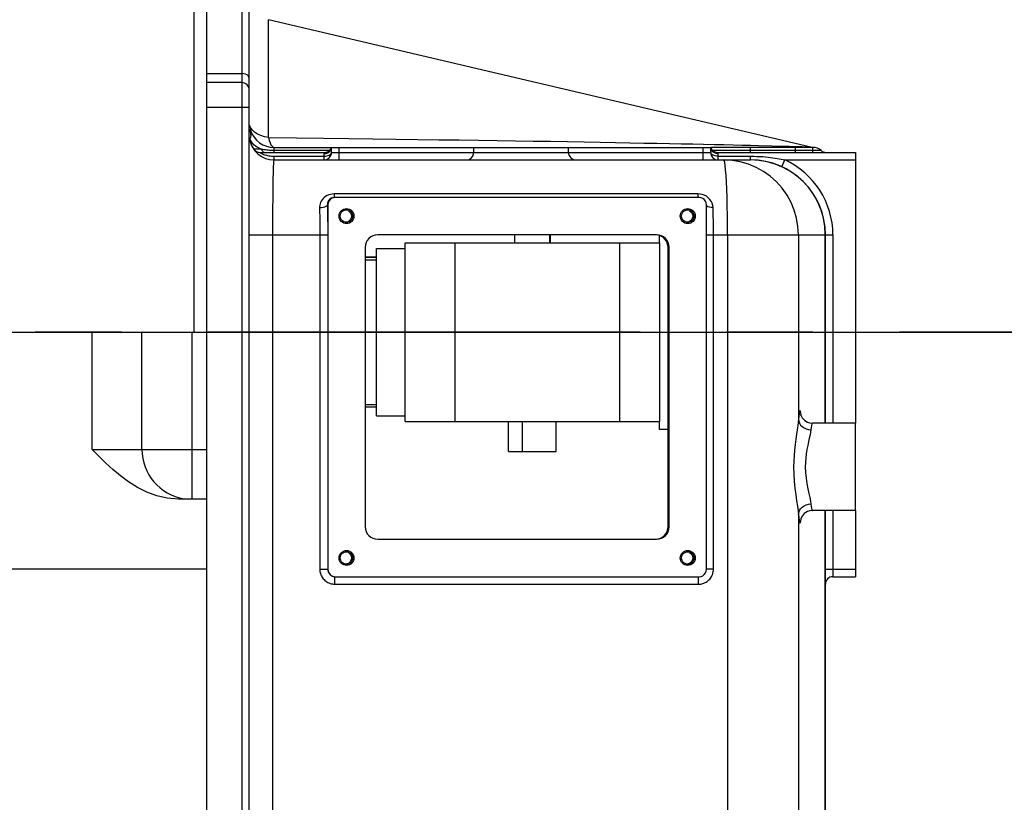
# Model space of a CAD drawing. Header units: millimetres. Extents: x -2920 to -2517, y -3921 to -3641.
# Tile 6 of 15: x -2806 to -2787, y -3749 to -3733. Entities that reach past the tile are written whole.
import ezdxf

# ---------------------------------------------------------------- set-up
doc = ezdxf.new("R2010")
doc.units = ezdxf.units.MM
doc.header["$LTSCALE"] = 23.1
doc.header["$PDMODE"] = 3
doc.header["$PDSIZE"] = 0.3125
doc.linetypes.add('CENTER', pattern=[0.6, 0.375, -0.075, 0.075, -0.075])
doc.layers.get('0').update_dxf_attribs({"linetype": 'CONTINUOUS'})
doc.layers.get('Defpoints').update_dxf_attribs({"linetype": 'CONTINUOUS'})
for name, color, linetype in [('02___PRT_ALL_AXES', 7, 'CONTINUOUS'), ('1', 1, 'CONTINUOUS'), ('3_ALL_AXES', 7, 'CONTINUOUS'), ('DEFAULT_1', 7, 'CENTER')]:
    doc.layers.add(name, color=color, linetype=linetype)
doc.styles.get("Standard").update_dxf_attribs({"font": 'txt', "width": 0.8})
doc.dimstyles.get("Standard").update_dxf_attribs({"dimtxt": 2.5, "dimasz": 3.5, "dimexe": 2, "dimexo": 0, "dimtad": 1, "dimdec": 3, "dimdsep": 46, "dimtxsty": 'Standard', "dimblk": '_FILLED', "dimblk1": '_FILLED', "dimblk2": '_FILLED', "dimcen": 0.09, "dimclrt": 5, "dimadec": 3, "dimazin": 2, "dimtol": 1, "dimtp": 0.001, "dimtm": 0.001, "dimtfac": 1, "dimtdec": 3, "dimtofl": 0, "dimtmove": 0, "dimatfit": 3, "dimldrblk": '_FILLED', "dimfxl": 1, "dimtolj": 1, "dimarcsym": 0})

# ---------------------------------------------------------------- blocks, each defined once
blk = doc.blocks.new('_FILLED')
at = {"color": 0, "linetype": 'ByBlock'}
blk.add_solid([(0, 0), (-1, 0.2143), (-1, -0.2143)], dxfattribs=at)
blk = doc.blocks.new('*D10')
at = {"layer": '1', "lineweight": -2, "transparency": 16777216}
for p, q in [((-2765.666, -3714.472), (-2765.666, -3779.056)), ((-2848.766, -3751.072), (-2848.766, -3779.056)), ((-2845.266, -3777.056), (-2811.174, -3777.056)), ((-2769.166, -3777.056), (-2803.258, -3777.056))]:
    blk.add_line(p, q, dxfattribs=at)
at = {"layer": 'Defpoints', "color": 0, "transparency": 16777216}
for p in [(-2765.666, -3714.472), (-2848.766, -3751.072), (-2765.666, -3777.056)]:
    blk.add_point(p, dxfattribs=at)
at = {"layer": '1', "lineweight": -2, "transparency": 16777216, "xscale": 3.5, "yscale": 3.5, "zscale": 3.5, "rotation": 180}
blk.add_blockref('_FILLED', (-2848.766, -3777.056), dxfattribs=at)
at = {"layer": '1', "lineweight": -2, "transparency": 16777216, "xscale": 3.5, "yscale": 3.5, "zscale": 3.5}
blk.add_blockref('_FILLED', (-2765.666, -3777.056), dxfattribs=at)
at = {"layer": '1', "transparency": 16777216, "insert": (-2807.216, -3777.056), "char_height": 2.5, "attachment_point": 5}
blk.add_mtext('\\A1;1662', dxfattribs=at)
blk = doc.blocks.new('*D11')
at = {"layer": '1', "lineweight": -2, "transparency": 16777216}
for p, q in [((-2851.541, -3739.472), (-2741.638, -3739.472)), ((-2743.638, -3742.972), (-2743.638, -3749.722)), ((-2743.638, -3760.222), (-2743.638, -3753.472)), ((-2832.602, -3763.722), (-2741.638, -3763.722))]:
    blk.add_line(p, q, dxfattribs=at)
at = {"layer": 'Defpoints', "color": 0, "transparency": 16777216}
for p in [(-2851.541, -3739.472), (-2743.638, -3739.472), (-2832.602, -3763.722)]:
    blk.add_point(p, dxfattribs=at)
at = {"layer": '1', "lineweight": -2, "transparency": 16777216, "xscale": 3.5, "yscale": 3.5, "zscale": 3.5}
for p, rotation in [((-2743.638, -3739.472), 90), ((-2743.638, -3763.722), 270)]:
    blk.add_blockref('_FILLED', p, dxfattribs=dict(at, rotation=rotation))
at = {"layer": '1', "transparency": 16777216, "insert": (-2743.638, -3751.597), "char_height": 2.5, "attachment_point": 5}
blk.add_mtext('\\A1;485', dxfattribs=at)

msp = doc.modelspace()

# ---------------------------------------------------------------- linework, layer by layer
at = {"color": 7, "linetype": 'Continuous'}
for p, q in [((-2802.966, -3739.472), (-2802.966, -3728.627)), ((-2802.716, -3763.722), (-2802.716, -3731.222)), ((-2802.016, -3731.372), (-2802.016, -3763.672)), ((-2801.866, -3763.522), (-2801.866, -3731.522)), ((-2801.48, -3735.575), (-2801.48, -3733.212)), ((-2802.716, -3734.292), (-2802.016, -3734.292)), ((-2802.016, -3734.472), (-2802.716, -3734.472)), ((-2801.866, -3734.972), (-2802.716, -3734.972)), ((-2801.758, -3735.466), (-2801.804, -3735.422)), ((-2801.774, -3735.808), (-2801.776, -3735.808)), ((-2801.541, -3735.822), (-2801.568, -3735.818)), ((-2801.366, -3735.772), (-2792.616, -3735.772)), ((-2801.366, -3735.872), (-2801.366, -3735.772)), ((-2800.258, -3735.835), (-2801.366, -3735.835)), ((-2800.216, -3735.872), (-2800.216, -3735.772)), ((-2800.066, -3736.022), (-2800.066, -3735.772)), ((-2797.366, -3735.872), (-2797.366, -3735.772)), ((-2795.466, -3735.872), (-2795.466, -3735.772)), ((-2792.766, -3736.022), (-2792.766, -3735.772)), ((-2790.566, -3735.772), (-2792.616, -3735.772)), ((-2792.616, -3735.872), (-2792.616, -3735.772)), ((-2791.044, -3735.835), (-2792.574, -3735.835)), ((-2791.988, -3735.725), (-2791.815, -3735.729)), ((-2791.816, -3735.872), (-2791.816, -3735.772)), ((-2791.815, -3735.729), (-2791.667, -3735.732)), ((-2791.667, -3735.732), (-2791.388, -3735.739)), ((-2791.388, -3735.739), (-2791.04, -3735.748)), ((-2790.914, -3735.835), (-2791.044, -3735.835)), ((-2791.04, -3735.748), (-2790.786, -3735.755)), ((-2790.914, -3735.872), (-2790.914, -3735.772)), ((-2790.566, -3735.835), (-2790.914, -3735.835)), ((-2790.786, -3735.755), (-2790.68, -3735.757)), ((-2790.566, -3735.872), (-2790.566, -3735.772)), ((-2801.653, -3735.872), (-2800.357, -3735.872)), ((-2801.366, -3735.947), (-2800.366, -3735.947)), ((-2801.366, -3736.022), (-2801.366, -3735.947)), ((-2801.366, -3736.022), (-2791.816, -3736.022)), ((-2800.366, -3735.897), (-2800.327, -3735.893)), ((-2800.366, -3736.022), (-2800.366, -3735.897)), ((-2800.343, -3735.872), (-2800.332, -3735.87)), ((-2800.216, -3735.872), (-2792.616, -3735.872)), ((-2792.466, -3735.897), (-2792.505, -3735.893)), ((-2792.474, -3735.872), (-2789.716, -3735.872)), ((-2792.474, -3735.873), (-2792.474, -3735.872)), ((-2792.466, -3736.022), (-2792.466, -3735.897)), ((-2792.466, -3735.947), (-2791.816, -3735.947)), ((-2791.816, -3736.022), (-2791.816, -3735.947)), ((-2791.191, -3736.159), (-2791.128, -3736.022)), ((-2791.128, -3736.022), (-2789.716, -3736.022)), ((-2789.716, -3735.872), (-2789.716, -3741.297)), ((-2800.273, -3736.723), (-2800.306, -3736.737)), ((-2792.873, -3736.704), (-2800.163, -3736.704)), ((-2792.85, -3736.772), (-2800.14, -3736.772)), ((-2800.298, -3736.922), (-2800.29, -3736.922)), ((-2800.29, -3736.922), (-2800.29, -3744.222)), ((-2792.7, -3744.222), (-2792.7, -3736.922)), ((-2801.866, -3737.522), (-2800.292, -3737.522)), ((-2801.392, -3752.823), (-2801.392, -3737.522)), ((-2800.45, -3737.522), (-2800.45, -3744.222)), ((-2800.292, -3737.522), (-2800.292, -3744.222)), ((-2793.699, -3737.522), (-2799.291, -3737.522)), ((-2793.641, -3737.682), (-2793.641, -3737.536)), ((-2792.7, -3737.522), (-2790.166, -3737.522)), ((-2792.561, -3744.222), (-2792.561, -3737.522)), ((-2792.277, -3737.522), (-2792.277, -3752.625)), ((-2790.857, -3737.522), (-2790.857, -3741.218)), ((-2790.318, -3741.297), (-2790.318, -3737.522)), ((-2790.316, -3741.297), (-2790.316, -3737.522)), ((-2790.166, -3737.522), (-2790.166, -3741.297)), ((-2799.541, -3737.772), (-2799.541, -3743.372)), ((-2798.741, -3737.682), (-2794.441, -3737.682)), ((-2798.741, -3741.262), (-2798.741, -3737.682)), ((-2797.741, -3737.682), (-2797.741, -3741.262)), ((-2793.504, -3737.647), (-2793.504, -3737.647)), ((-2793.489, -3737.677), (-2793.504, -3737.647)), ((-2793.479, -3737.707), (-2793.489, -3737.677)), ((-2793.472, -3737.74), (-2793.479, -3737.707)), ((-2793.47, -3737.772), (-2793.472, -3737.74)), ((-2793.47, -3737.772), (-2793.449, -3737.772)), ((-2793.47, -3743.372), (-2793.47, -3737.772)), ((-2793.47, -3743.372), (-2793.47, -3737.772)), ((-2793.449, -3743.372), (-2793.449, -3737.772)), ((-2799.541, -3737.962), (-2799.316, -3737.962)), ((-2799.541, -3737.971), (-2799.316, -3737.971)), ((-2837.866, -3739.472), (-2802.716, -3739.472)), ((-2805.016, -3741.822), (-2805.016, -3739.472)), ((-2804.016, -3741.822), (-2804.016, -3739.472)), ((-2803.016, -3739.472), (-2803.016, -3742.822)), ((-2799.316, -3740.975), (-2799.541, -3740.978)), ((-2798.741, -3741.262), (-2794.441, -3741.262)), ((-2793.641, -3741.422), (-2793.641, -3741.262)), ((-2793.47, -3741.422), (-2793.641, -3741.422)), ((-2805.016, -3741.822), (-2802.716, -3741.822)), ((-2802.716, -3742.822), (-2803.284, -3742.822)), ((-2790.857, -3743.126), (-2790.857, -3752.625)), ((-2790.318, -3749.433), (-2790.318, -3743.047)), ((-2790.316, -3749.433), (-2790.316, -3743.047)), ((-2790.166, -3743.047), (-2790.166, -3744.372)), ((-2789.716, -3743.047), (-2789.716, -3744.372)), ((-2793.47, -3743.372), (-2793.449, -3743.372)), ((-2799.291, -3743.622), (-2793.699, -3743.622)), ((-2802.716, -3744.222), (-2837.517, -3744.222)), ((-2800.45, -3744.222), (-2800.29, -3744.222)), ((-2792.561, -3744.222), (-2792.7, -3744.222)), ((-2790.316, -3744.222), (-2789.716, -3744.222)), ((-2800.151, -3744.522), (-2792.861, -3744.522)), ((-2800.14, -3744.372), (-2792.85, -3744.372)), ((-2790.166, -3744.372), (-2789.716, -3744.372))]:
    msp.add_line(p, q, dxfattribs=at)
for points in [[(-2801.866, -3734.388), (-2801.871, -3734.363), (-2801.886, -3734.34), (-2801.91, -3734.32), (-2801.941, -3734.305), (-2801.977, -3734.295), (-2802.016, -3734.292)], [(-2801.804, -3735.422), (-2801.838, -3735.375), (-2801.859, -3735.324)], [(-2801.48, -3735.575), (-2801.56, -3735.559), (-2801.634, -3735.535), (-2801.7, -3735.504), (-2801.758, -3735.466)], [(-2801.48, -3735.575), (-2800.915, -3735.581), (-2800.378, -3735.587), (-2799.869, -3735.593), (-2799.385, -3735.599), (-2798.925, -3735.605), (-2798.485, -3735.61), (-2798.064, -3735.616), (-2797.66, -3735.622), (-2797.271, -3735.627), (-2796.895, -3735.633), (-2796.53, -3735.638), (-2796.174, -3735.644), (-2795.824, -3735.649), (-2795.483, -3735.655), (-2795.151, -3735.661), (-2794.831, -3735.666), (-2794.526, -3735.672), (-2794.235, -3735.677), (-2793.959, -3735.683), (-2793.695, -3735.688), (-2793.443, -3735.693), (-2793.204, -3735.698), (-2792.975, -3735.702), (-2792.757, -3735.707), (-2792.549, -3735.712), (-2792.352, -3735.716), (-2792.165, -3735.72), (-2791.988, -3735.725)], [(-2801.48, -3735.575), (-2801.465, -3735.633), (-2801.448, -3735.681), (-2801.43, -3735.72), (-2801.409, -3735.749), (-2801.388, -3735.766), (-2801.366, -3735.772)], [(-2801.623, -3735.808), (-2801.657, -3735.808), (-2801.688, -3735.808), (-2801.715, -3735.808), (-2801.737, -3735.808), (-2801.755, -3735.808), (-2801.767, -3735.808), (-2801.774, -3735.808)], [(-2801.568, -3735.818), (-2801.596, -3735.813), (-2801.623, -3735.808)], [(-2801.623, -3735.808), (-2801.614, -3735.827), (-2801.602, -3735.842)], [(-2801.602, -3735.842), (-2801.59, -3735.855), (-2801.576, -3735.865), (-2801.561, -3735.87)], [(-2801.488, -3735.829), (-2801.514, -3735.826), (-2801.541, -3735.822)], [(-2801.412, -3735.834), (-2801.437, -3735.833), (-2801.462, -3735.831), (-2801.488, -3735.829)], [(-2801.366, -3735.835), (-2801.388, -3735.835), (-2801.412, -3735.834)], [(-2800.332, -3735.87), (-2800.322, -3735.868), (-2800.311, -3735.865), (-2800.302, -3735.861)], [(-2800.327, -3735.893), (-2800.291, -3735.88), (-2800.26, -3735.861), (-2800.236, -3735.835), (-2800.221, -3735.805)], [(-2800.302, -3735.861), (-2800.292, -3735.857), (-2800.283, -3735.853), (-2800.275, -3735.847)], [(-2800.275, -3735.847), (-2800.267, -3735.842), (-2800.259, -3735.836), (-2800.252, -3735.829)], [(-2800.252, -3735.829), (-2800.246, -3735.822), (-2800.24, -3735.815), (-2800.234, -3735.808), (-2800.23, -3735.801), (-2800.229, -3735.8)], [(-2792.505, -3735.893), (-2792.541, -3735.88), (-2792.572, -3735.861), (-2792.596, -3735.835), (-2792.611, -3735.805)], [(-2792.603, -3735.8), (-2792.601, -3735.802), (-2792.596, -3735.81), (-2792.591, -3735.817), (-2792.584, -3735.825), (-2792.577, -3735.832), (-2792.57, -3735.838), (-2792.561, -3735.844)], [(-2792.561, -3735.844), (-2792.553, -3735.85), (-2792.544, -3735.855), (-2792.534, -3735.86), (-2792.524, -3735.864), (-2792.514, -3735.867)], [(-2790.566, -3735.772), (-2790.585, -3735.772), (-2790.604, -3735.771), (-2790.623, -3735.769), (-2790.642, -3735.766), (-2790.661, -3735.762), (-2790.68, -3735.757)], [(-2790.68, -3735.757), (-2790.65, -3735.759), (-2790.628, -3735.76), (-2790.613, -3735.762), (-2790.607, -3735.763)], [(-2790.455, -3735.835), (-2790.478, -3735.835), (-2790.505, -3735.835), (-2790.534, -3735.835), (-2790.566, -3735.835)], [(-2790.401, -3735.835), (-2790.402, -3735.835), (-2790.405, -3735.835), (-2790.412, -3735.835), (-2790.455, -3735.835)], [(-2801.653, -3735.872), (-2801.651, -3735.874), (-2801.648, -3735.876), (-2801.645, -3735.878), (-2801.64, -3735.881), (-2801.634, -3735.885), (-2801.626, -3735.889), (-2801.617, -3735.894), (-2801.607, -3735.899), (-2801.594, -3735.905), (-2801.579, -3735.911), (-2801.562, -3735.917), (-2801.543, -3735.923), (-2801.522, -3735.929), (-2801.498, -3735.934), (-2801.473, -3735.939), (-2801.446, -3735.943), (-2801.419, -3735.945), (-2801.393, -3735.947), (-2801.366, -3735.947)], [(-2801.392, -3737.522), (-2801.392, -3737.421), (-2801.392, -3737.313), (-2801.391, -3737.197), (-2801.391, -3737.077), (-2801.39, -3736.954), (-2801.389, -3736.831), (-2801.388, -3736.71), (-2801.386, -3736.593), (-2801.385, -3736.484), (-2801.383, -3736.383), (-2801.381, -3736.293), (-2801.379, -3736.215), (-2801.376, -3736.151), (-2801.374, -3736.1), (-2801.372, -3736.064), (-2801.37, -3736.039), (-2801.368, -3736.026), (-2801.366, -3736.022)], [(-2800.361, -3735.879), (-2800.363, -3735.884), (-2800.365, -3735.89), (-2800.366, -3735.897)], [(-2800.366, -3735.947), (-2800.337, -3735.946), (-2800.308, -3735.942), (-2800.282, -3735.935), (-2800.26, -3735.925), (-2800.241, -3735.914), (-2800.227, -3735.901)], [(-2800.357, -3735.872), (-2800.358, -3735.873), (-2800.361, -3735.879)], [(-2800.357, -3735.872), (-2800.355, -3735.872), (-2800.343, -3735.872)], [(-2800.227, -3735.901), (-2800.219, -3735.887), (-2800.216, -3735.872)], [(-2792.604, -3735.901), (-2792.613, -3735.887), (-2792.616, -3735.872)], [(-2792.466, -3735.947), (-2792.495, -3735.946), (-2792.523, -3735.942), (-2792.549, -3735.935), (-2792.572, -3735.925), (-2792.591, -3735.914), (-2792.604, -3735.901)], [(-2792.514, -3735.867), (-2792.504, -3735.869), (-2792.493, -3735.871), (-2792.483, -3735.872), (-2792.474, -3735.872)], [(-2792.466, -3735.897), (-2792.467, -3735.89), (-2792.468, -3735.884), (-2792.47, -3735.879), (-2792.474, -3735.873)], [(-2792.3, -3736.462), (-2792.308, -3736.332), (-2792.316, -3736.223), (-2792.325, -3736.136), (-2792.335, -3736.073), (-2792.345, -3736.035), (-2792.355, -3736.022)], [(-2790.857, -3737.522), (-2790.867, -3737.355), (-2790.895, -3737.19), (-2790.941, -3737.028), (-2791.005, -3736.872), (-2791.086, -3736.725), (-2791.184, -3736.588), (-2791.296, -3736.462), (-2791.421, -3736.35), (-2791.558, -3736.252), (-2791.705, -3736.171), (-2791.86, -3736.107), (-2792.022, -3736.06), (-2792.188, -3736.032), (-2792.355, -3736.022)], [(-2791.816, -3735.947), (-2791.75, -3735.948), (-2791.688, -3735.95), (-2791.629, -3735.953), (-2791.572, -3735.956), (-2791.518, -3735.961), (-2791.467, -3735.966), (-2791.418, -3735.972), (-2791.371, -3735.978), (-2791.326, -3735.984), (-2791.283, -3735.991), (-2791.242, -3735.999), (-2791.202, -3736.006), (-2791.164, -3736.014), (-2791.128, -3736.022)], [(-2790.318, -3737.522), (-2790.327, -3737.354), (-2790.355, -3737.188), (-2790.402, -3737.027), (-2790.466, -3736.871), (-2790.548, -3736.724), (-2790.645, -3736.587), (-2790.757, -3736.462), (-2790.882, -3736.349), (-2791.019, -3736.252), (-2791.166, -3736.171), (-2791.321, -3736.106), (-2791.483, -3736.06), (-2791.648, -3736.032), (-2791.816, -3736.022)], [(-2792.277, -3737.522), (-2792.278, -3737.326), (-2792.28, -3737.134), (-2792.283, -3736.948), (-2792.287, -3736.772), (-2792.293, -3736.609), (-2792.3, -3736.462)], [(-2800.306, -3736.737), (-2800.336, -3736.755), (-2800.362, -3736.775), (-2800.386, -3736.797), (-2800.406, -3736.822), (-2800.422, -3736.847), (-2800.435, -3736.873), (-2800.445, -3736.9), (-2800.451, -3736.926), (-2800.455, -3736.952), (-2800.455, -3736.977)], [(-2800.249, -3736.806), (-2800.255, -3736.811), (-2800.266, -3736.824), (-2800.276, -3736.837), (-2800.284, -3736.851), (-2800.29, -3736.865), (-2800.294, -3736.88), (-2800.297, -3736.894), (-2800.298, -3736.908), (-2800.298, -3736.922)], [(-2800.14, -3736.772), (-2800.18, -3736.778), (-2800.215, -3736.792), (-2800.246, -3736.816), (-2800.27, -3736.847), (-2800.284, -3736.882), (-2800.29, -3736.922)], [(-2800.163, -3736.704), (-2800.201, -3736.706), (-2800.238, -3736.713), (-2800.273, -3736.723)], [(-2800.194, -3736.777), (-2800.211, -3736.783), (-2800.227, -3736.791), (-2800.242, -3736.8), (-2800.249, -3736.806)], [(-2800.163, -3736.704), (-2800.162, -3736.724), (-2800.161, -3736.741), (-2800.16, -3736.754), (-2800.159, -3736.764), (-2800.158, -3736.77), (-2800.157, -3736.772)], [(-2792.744, -3736.73), (-2792.787, -3736.715), (-2792.83, -3736.707), (-2792.873, -3736.704)], [(-2792.873, -3736.704), (-2792.872, -3736.724), (-2792.871, -3736.741), (-2792.87, -3736.754), (-2792.869, -3736.764), (-2792.868, -3736.77), (-2792.867, -3736.772)], [(-2792.7, -3736.922), (-2792.706, -3736.882), (-2792.72, -3736.847), (-2792.744, -3736.816), (-2792.775, -3736.792), (-2792.81, -3736.778), (-2792.85, -3736.772)], [(-2792.631, -3736.812), (-2792.665, -3736.779), (-2792.703, -3736.751), (-2792.744, -3736.73)], [(-2792.566, -3736.977), (-2792.571, -3736.932), (-2792.584, -3736.89), (-2792.604, -3736.849), (-2792.631, -3736.812)], [(-2800.455, -3736.977), (-2800.416, -3736.975), (-2800.38, -3736.969), (-2800.347, -3736.961), (-2800.322, -3736.95), (-2800.305, -3736.936), (-2800.298, -3736.922)], [(-2800.455, -3736.977), (-2800.454, -3737.064), (-2800.452, -3737.154), (-2800.451, -3737.245), (-2800.451, -3737.337), (-2800.45, -3737.43), (-2800.45, -3737.522)], [(-2800.298, -3736.922), (-2800.297, -3737.019), (-2800.295, -3737.117), (-2800.294, -3737.217), (-2800.293, -3737.319), (-2800.293, -3737.42), (-2800.292, -3737.522)], [(-2792.566, -3736.977), (-2792.605, -3736.975), (-2792.64, -3736.969), (-2792.67, -3736.961), (-2792.692, -3736.95), (-2792.7, -3736.942)], [(-2792.561, -3737.522), (-2792.561, -3737.43), (-2792.562, -3737.337), (-2792.562, -3737.245), (-2792.563, -3737.154), (-2792.565, -3737.065), (-2792.566, -3736.977)], [(-2799.291, -3737.522), (-2799.341, -3737.527), (-2799.387, -3737.541), (-2799.43, -3737.564), (-2799.468, -3737.595), (-2799.499, -3737.633), (-2799.522, -3737.677), (-2799.536, -3737.723), (-2799.541, -3737.772)], [(-2793.449, -3737.772), (-2793.454, -3737.723), (-2793.468, -3737.677), (-2793.491, -3737.633), (-2793.522, -3737.595), (-2793.56, -3737.564), (-2793.603, -3737.541), (-2793.649, -3737.527), (-2793.699, -3737.522)], [(-2793.504, -3737.647), (-2793.527, -3737.614), (-2793.556, -3737.584), (-2793.591, -3737.558), (-2793.631, -3737.539), (-2793.675, -3737.527), (-2793.699, -3737.524)], [(-2793.658, -3737.53), (-2793.619, -3737.544), (-2793.583, -3737.563), (-2793.552, -3737.587), (-2793.526, -3737.616), (-2793.504, -3737.647)], [(-2793.47, -3737.772), (-2793.471, -3737.75), (-2793.474, -3737.729), (-2793.479, -3737.707), (-2793.486, -3737.687), (-2793.494, -3737.666), (-2793.504, -3737.647)], [(-2790.802, -3741.146), (-2790.804, -3741.13), (-2790.811, -3741.087), (-2790.817, -3741.06), (-2790.824, -3741.048), (-2790.831, -3741.052), (-2790.838, -3741.071), (-2790.845, -3741.106), (-2790.851, -3741.155), (-2790.857, -3741.218)], [(-2790.806, -3741.135), (-2790.807, -3741.133), (-2790.807, -3741.132), (-2790.806, -3741.136), (-2790.802, -3741.146), (-2790.795, -3741.164), (-2790.782, -3741.187), (-2790.762, -3741.212), (-2790.738, -3741.237), (-2790.708, -3741.259), (-2790.674, -3741.277), (-2790.635, -3741.29), (-2790.591, -3741.297), (-2790.577, -3741.297)], [(-2790.857, -3741.218), (-2790.863, -3741.278), (-2790.872, -3741.349), (-2790.884, -3741.429), (-2790.897, -3741.519), (-2790.911, -3741.619), (-2790.925, -3741.725), (-2790.937, -3741.835), (-2790.945, -3741.948), (-2790.951, -3742.06), (-2790.953, -3742.172)], [(-2790.857, -3741.218), (-2790.851, -3741.259), (-2790.836, -3741.298), (-2790.813, -3741.334), (-2790.782, -3741.366), (-2790.744, -3741.393), (-2790.702, -3741.413), (-2790.656, -3741.425), (-2790.608, -3741.43)], [(-2790.577, -3741.297), (-2790.582, -3741.301), (-2790.589, -3741.316), (-2790.595, -3741.343), (-2790.602, -3741.381), (-2790.608, -3741.43)], [(-2790.608, -3741.43), (-2790.615, -3741.477), (-2790.625, -3741.532), (-2790.639, -3741.594), (-2790.654, -3741.665), (-2790.671, -3741.742), (-2790.687, -3741.824), (-2790.7, -3741.91), (-2790.71, -3741.997), (-2790.717, -3742.085), (-2790.719, -3742.172)], [(-2803.284, -3742.822), (-2803.508, -3742.801), (-2803.72, -3742.754), (-2803.92, -3742.679), (-2804.108, -3742.583), (-2804.283, -3742.472), (-2804.446, -3742.35), (-2804.599, -3742.222), (-2804.744, -3742.089), (-2804.883, -3741.956), (-2805.016, -3741.822)], [(-2790.953, -3742.172), (-2790.95, -3742.318), (-2790.941, -3742.46), (-2790.927, -3742.601), (-2790.91, -3742.734), (-2790.893, -3742.855), (-2790.877, -3742.961), (-2790.865, -3743.052), (-2790.857, -3743.126)], [(-2790.719, -3742.172), (-2790.715, -3742.285), (-2790.705, -3742.397), (-2790.689, -3742.506), (-2790.669, -3742.61), (-2790.649, -3742.703), (-2790.631, -3742.786), (-2790.617, -3742.856), (-2790.608, -3742.914)], [(-2790.857, -3743.126), (-2790.851, -3743.085), (-2790.836, -3743.046), (-2790.813, -3743.01), (-2790.782, -3742.978), (-2790.744, -3742.952), (-2790.702, -3742.932), (-2790.656, -3742.919), (-2790.608, -3742.914)], [(-2790.608, -3742.914), (-2790.602, -3742.963), (-2790.595, -3743.002), (-2790.589, -3743.029), (-2790.582, -3743.044), (-2790.577, -3743.047)], [(-2790.857, -3743.126), (-2790.851, -3743.189), (-2790.845, -3743.238), (-2790.838, -3743.273), (-2790.831, -3743.293), (-2790.824, -3743.297), (-2790.817, -3743.285), (-2790.811, -3743.257), (-2790.804, -3743.215), (-2790.802, -3743.198)], [(-2790.577, -3743.047), (-2790.587, -3743.047), (-2790.631, -3743.053), (-2790.672, -3743.066), (-2790.709, -3743.086), (-2790.74, -3743.109), (-2790.765, -3743.135), (-2790.784, -3743.161), (-2790.795, -3743.182), (-2790.802, -3743.199), (-2790.806, -3743.209), (-2790.807, -3743.211)], [(-2799.541, -3743.372), (-2799.536, -3743.422), (-2799.522, -3743.468), (-2799.499, -3743.511), (-2799.468, -3743.549), (-2799.43, -3743.58), (-2799.387, -3743.603), (-2799.341, -3743.617), (-2799.291, -3743.622)], [(-2793.699, -3743.622), (-2793.649, -3743.617), (-2793.603, -3743.603), (-2793.56, -3743.58), (-2793.522, -3743.549), (-2793.491, -3743.511), (-2793.468, -3743.468), (-2793.454, -3743.422), (-2793.449, -3743.372)], [(-2793.671, -3743.617), (-2793.624, -3743.603), (-2793.581, -3743.58), (-2793.543, -3743.549), (-2793.512, -3743.511), (-2793.489, -3743.468), (-2793.475, -3743.421), (-2793.47, -3743.372)], [(-2793.594, -3743.588), (-2793.567, -3743.57), (-2793.543, -3743.549), (-2793.522, -3743.524)], [(-2793.522, -3743.524), (-2793.504, -3743.497), (-2793.489, -3743.468), (-2793.479, -3743.437)], [(-2793.479, -3743.437), (-2793.472, -3743.405), (-2793.47, -3743.372)], [(-2793.655, -3743.614), (-2793.624, -3743.603), (-2793.594, -3743.588)], [(-2800.45, -3744.222), (-2800.449, -3744.244), (-2800.447, -3744.267), (-2800.443, -3744.289), (-2800.437, -3744.311), (-2800.429, -3744.333), (-2800.42, -3744.354), (-2800.409, -3744.375), (-2800.396, -3744.394), (-2800.382, -3744.413), (-2800.366, -3744.431), (-2800.349, -3744.447), (-2800.33, -3744.462), (-2800.311, -3744.476), (-2800.29, -3744.488), (-2800.268, -3744.498), (-2800.245, -3744.507), (-2800.222, -3744.514), (-2800.198, -3744.518), (-2800.175, -3744.521), (-2800.151, -3744.522)], [(-2800.292, -3744.222), (-2800.292, -3744.233), (-2800.291, -3744.244), (-2800.289, -3744.255), (-2800.286, -3744.267), (-2800.282, -3744.277), (-2800.277, -3744.288), (-2800.272, -3744.298), (-2800.265, -3744.308), (-2800.258, -3744.318), (-2800.25, -3744.326), (-2800.242, -3744.335), (-2800.233, -3744.342), (-2800.223, -3744.349), (-2800.212, -3744.355), (-2800.201, -3744.36), (-2800.19, -3744.365), (-2800.178, -3744.368), (-2800.167, -3744.37), (-2800.155, -3744.372), (-2800.143, -3744.372)], [(-2800.29, -3744.222), (-2800.284, -3744.262), (-2800.27, -3744.297), (-2800.246, -3744.328), (-2800.215, -3744.352), (-2800.18, -3744.367), (-2800.14, -3744.372)], [(-2792.861, -3744.522), (-2792.838, -3744.521), (-2792.816, -3744.519), (-2792.794, -3744.515), (-2792.772, -3744.509), (-2792.75, -3744.501), (-2792.729, -3744.492), (-2792.708, -3744.481), (-2792.689, -3744.468), (-2792.67, -3744.454), (-2792.652, -3744.438), (-2792.636, -3744.421), (-2792.621, -3744.402), (-2792.607, -3744.383), (-2792.595, -3744.362), (-2792.585, -3744.34), (-2792.576, -3744.317), (-2792.57, -3744.294), (-2792.565, -3744.27), (-2792.562, -3744.246), (-2792.561, -3744.222)], [(-2792.85, -3744.372), (-2792.81, -3744.367), (-2792.775, -3744.352), (-2792.744, -3744.328), (-2792.72, -3744.297), (-2792.706, -3744.262), (-2792.7, -3744.222)], [(-2800.151, -3744.522), (-2800.15, -3744.483), (-2800.149, -3744.447), (-2800.148, -3744.416), (-2800.147, -3744.392), (-2800.145, -3744.377), (-2800.143, -3744.372)], [(-2792.861, -3744.522), (-2792.86, -3744.483), (-2792.859, -3744.447), (-2792.858, -3744.416), (-2792.857, -3744.392), (-2792.855, -3744.377), (-2792.853, -3744.372)]]:
    msp.add_lwpolyline(points, dxfattribs=at)
at = {"color": 2, "linetype": 'Continuous'}
for points in [[(-2800.065, -3737.147), (-2800.062, -3737.118), (-2800.054, -3737.09), (-2800.04, -3737.064), (-2800.021, -3737.041), (-2799.999, -3737.023), (-2799.973, -3737.009), (-2799.945, -3737), (-2799.915, -3736.997), (-2799.886, -3737), (-2799.858, -3737.009), (-2799.832, -3737.022), (-2799.809, -3737.041), (-2799.791, -3737.064), (-2799.777, -3737.09), (-2799.769, -3737.118), (-2799.766, -3737.147)], [(-2793.225, -3737.147), (-2793.222, -3737.118), (-2793.213, -3737.09), (-2793.199, -3737.064), (-2793.181, -3737.041), (-2793.158, -3737.023), (-2793.132, -3737.009), (-2793.104, -3737), (-2793.075, -3736.997), (-2793.046, -3737), (-2793.018, -3737.009), (-2792.992, -3737.022), (-2792.969, -3737.041), (-2792.95, -3737.064), (-2792.936, -3737.09), (-2792.928, -3737.118), (-2792.925, -3737.147)], [(-2799.766, -3737.147), (-2799.768, -3737.176), (-2799.777, -3737.204), (-2799.791, -3737.23), (-2799.809, -3737.253), (-2799.832, -3737.272), (-2799.858, -3737.286), (-2799.886, -3737.294), (-2799.915, -3737.297), (-2799.944, -3737.294), (-2799.972, -3737.286), (-2799.998, -3737.272), (-2800.021, -3737.253), (-2800.04, -3737.231), (-2800.054, -3737.205), (-2800.062, -3737.177), (-2800.065, -3737.147)], [(-2792.925, -3737.147), (-2792.928, -3737.176), (-2792.936, -3737.204), (-2792.95, -3737.23), (-2792.969, -3737.253), (-2792.991, -3737.272), (-2793.017, -3737.286), (-2793.045, -3737.294), (-2793.075, -3737.297), (-2793.104, -3737.294), (-2793.132, -3737.286), (-2793.158, -3737.272), (-2793.181, -3737.253), (-2793.199, -3737.231), (-2793.213, -3737.205), (-2793.222, -3737.177), (-2793.225, -3737.147)], [(-2800.065, -3743.997), (-2800.062, -3743.968), (-2800.054, -3743.94), (-2800.04, -3743.914), (-2800.021, -3743.891), (-2799.999, -3743.873), (-2799.973, -3743.859), (-2799.945, -3743.85), (-2799.915, -3743.847), (-2799.886, -3743.85), (-2799.858, -3743.859), (-2799.832, -3743.872), (-2799.809, -3743.891), (-2799.791, -3743.914), (-2799.777, -3743.94), (-2799.769, -3743.968), (-2799.766, -3743.997)], [(-2793.225, -3743.997), (-2793.222, -3743.968), (-2793.213, -3743.94), (-2793.199, -3743.914), (-2793.181, -3743.891), (-2793.158, -3743.873), (-2793.132, -3743.859), (-2793.104, -3743.85), (-2793.075, -3743.847), (-2793.046, -3743.85), (-2793.018, -3743.859), (-2792.992, -3743.872), (-2792.969, -3743.891), (-2792.95, -3743.914), (-2792.936, -3743.94), (-2792.928, -3743.968), (-2792.925, -3743.997)], [(-2799.766, -3743.997), (-2799.768, -3744.026), (-2799.777, -3744.054), (-2799.791, -3744.08), (-2799.809, -3744.103), (-2799.832, -3744.122), (-2799.858, -3744.136), (-2799.886, -3744.144), (-2799.915, -3744.147), (-2799.944, -3744.144), (-2799.972, -3744.136), (-2799.998, -3744.122), (-2800.021, -3744.103), (-2800.04, -3744.081), (-2800.054, -3744.055), (-2800.062, -3744.027), (-2800.065, -3743.997)], [(-2792.925, -3743.997), (-2792.928, -3744.026), (-2792.936, -3744.054), (-2792.95, -3744.08), (-2792.969, -3744.103), (-2792.991, -3744.122), (-2793.017, -3744.136), (-2793.045, -3744.144), (-2793.075, -3744.147), (-2793.104, -3744.144), (-2793.132, -3744.136), (-2793.158, -3744.122), (-2793.181, -3744.103), (-2793.199, -3744.081), (-2793.213, -3744.055), (-2793.222, -3744.027), (-2793.225, -3743.997)]]:
    msp.add_lwpolyline(points, dxfattribs=at)
at = {"color": 7, "linetype": 'Continuous'}
for centre, radius, start, end in [((-2802.016, -3734.622), 0.15, 0, 90), ((-2801.366, -3735.272), 0.5, 198, 270), ((-2801.366, -3735.522), 0.5, 188.5767, 270), ((-2801.653, -3735.722), 0.15, 214.8493, 270.0001), ((-2800.357, -3735.722), 0.15, 269.9887, 340.5258), ((-2792.474, -3735.722), 0.15, 199.4712, 270), ((-2790.566, -3736.022), 0.25, 48.5904, 90), ((-2790.301, -3735.722), 0.15, 228.5904, 270), ((-2800.366, -3735.872), 0.15, 270, 0), ((-2797.516, -3735.872), 0.15, 270, 0), ((-2795.316, -3735.872), 0.15, 180, 270), ((-2792.466, -3735.872), 0.15, 180, 270), ((-2791.816, -3737.522), 1.5, 0, 90), ((-2791.816, -3737.522), 1.65, 0, 65.38), ((-2803.016, -3741.822), 1, 180, 260.9997), ((-2790.166, -3744.522), 0.15, 90, 180)]:
    msp.add_arc(centre, radius, start, end, dxfattribs=at)
at = {"layer": '02___PRT_ALL_AXES', "color": 7, "linetype": 'Continuous'}
for p, q in [((-2790.607, -3735.763), (-2801.48, -3733.212)), ((-2801.85, -3735.589), (-2801.854, -3735.594)), ((-2801.772, -3735.717), (-2801.8, -3735.688)), ((-2801.623, -3735.808), (-2801.666, -3735.789)), ((-2799.943, -3737.025), (-2799.915, -3737.022)), ((-2799.915, -3737.022), (-2799.888, -3737.025)), ((-2799.888, -3737.025), (-2799.861, -3737.035)), ((-2793.103, -3737.025), (-2793.075, -3737.022)), ((-2793.075, -3737.022), (-2793.047, -3737.025)), ((-2793.047, -3737.025), (-2793.021, -3737.035)), ((-2799.817, -3737.147), (-2799.821, -3737.181)), ((-2792.976, -3737.147), (-2792.981, -3737.181)), ((-2799.915, -3737.272), (-2799.943, -3737.269)), ((-2799.888, -3737.269), (-2799.915, -3737.272)), ((-2793.075, -3737.272), (-2793.103, -3737.269)), ((-2793.047, -3737.269), (-2793.075, -3737.272)), ((-2799.316, -3737.797), (-2798.741, -3737.797)), ((-2799.316, -3741.147), (-2799.316, -3737.797)), ((-2794.441, -3737.682), (-2793.641, -3737.682)), ((-2794.441, -3737.682), (-2794.441, -3741.262)), ((-2793.641, -3737.682), (-2793.641, -3741.262)), ((-2799.541, -3738.022), (-2799.316, -3738.022)), ((-2799.541, -3740.922), (-2799.316, -3740.922)), ((-2799.316, -3741.147), (-2798.741, -3741.147)), ((-2794.441, -3741.262), (-2793.641, -3741.262)), ((-2789.716, -3741.297), (-2790.577, -3741.297)), ((-2789.716, -3743.047), (-2789.716, -3741.297)), ((-2789.716, -3743.047), (-2790.577, -3743.047)), ((-2799.943, -3743.875), (-2799.915, -3743.872)), ((-2799.915, -3743.872), (-2799.888, -3743.875)), ((-2799.888, -3743.875), (-2799.861, -3743.885)), ((-2793.103, -3743.875), (-2793.075, -3743.872)), ((-2793.075, -3743.872), (-2793.047, -3743.875)), ((-2793.047, -3743.875), (-2793.021, -3743.885)), ((-2799.915, -3744.122), (-2799.943, -3744.119)), ((-2799.888, -3744.119), (-2799.915, -3744.122)), ((-2799.817, -3743.997), (-2799.821, -3744.031)), ((-2793.075, -3744.122), (-2793.103, -3744.119)), ((-2793.047, -3744.119), (-2793.075, -3744.122)), ((-2792.976, -3743.997), (-2792.981, -3744.031))]:
    msp.add_line(p, q, dxfattribs=at)
for points in [[(-2801.855, -3735.397), (-2801.85, -3735.431), (-2801.844, -3735.461)], [(-2801.844, -3735.461), (-2801.839, -3735.488), (-2801.837, -3735.512), (-2801.835, -3735.532), (-2801.836, -3735.548), (-2801.838, -3735.562), (-2801.842, -3735.573), (-2801.846, -3735.582), (-2801.85, -3735.589)], [(-2801.8, -3735.688), (-2801.823, -3735.658), (-2801.841, -3735.626), (-2801.854, -3735.594)], [(-2801.666, -3735.789), (-2801.705, -3735.767), (-2801.74, -3735.743), (-2801.772, -3735.717)], [(-2800.028, -3737.093), (-2800.013, -3737.069), (-2799.993, -3737.05), (-2799.969, -3737.035), (-2799.943, -3737.025)], [(-2799.879, -3737.039), (-2799.853, -3737.059), (-2799.833, -3737.085), (-2799.821, -3737.114), (-2799.817, -3737.147)], [(-2799.861, -3737.035), (-2799.838, -3737.05), (-2799.818, -3737.069), (-2799.803, -3737.093), (-2799.794, -3737.119), (-2799.791, -3737.147)], [(-2793.187, -3737.093), (-2793.172, -3737.069), (-2793.153, -3737.05), (-2793.129, -3737.035), (-2793.103, -3737.025)], [(-2793.038, -3737.039), (-2793.013, -3737.059), (-2792.993, -3737.085), (-2792.981, -3737.114), (-2792.976, -3737.147)], [(-2793.021, -3737.035), (-2792.997, -3737.05), (-2792.977, -3737.069), (-2792.962, -3737.093), (-2792.953, -3737.119), (-2792.95, -3737.147)], [(-2800.04, -3737.147), (-2800.037, -3737.119), (-2800.028, -3737.093)], [(-2799.993, -3737.245), (-2800.013, -3737.225), (-2800.028, -3737.201), (-2800.037, -3737.176), (-2800.04, -3737.147)], [(-2799.803, -3737.201), (-2799.818, -3737.225), (-2799.838, -3737.245), (-2799.861, -3737.26), (-2799.888, -3737.269)], [(-2799.821, -3737.181), (-2799.833, -3737.21), (-2799.853, -3737.235), (-2799.879, -3737.255)], [(-2799.791, -3737.147), (-2799.794, -3737.176), (-2799.803, -3737.201)], [(-2793.2, -3737.147), (-2793.196, -3737.119), (-2793.187, -3737.093)], [(-2793.153, -3737.245), (-2793.172, -3737.225), (-2793.187, -3737.201), (-2793.196, -3737.176), (-2793.2, -3737.147)], [(-2792.962, -3737.201), (-2792.977, -3737.225), (-2792.997, -3737.245), (-2793.021, -3737.26), (-2793.047, -3737.269)], [(-2792.981, -3737.181), (-2792.993, -3737.21), (-2793.013, -3737.235), (-2793.038, -3737.255)], [(-2792.95, -3737.147), (-2792.953, -3737.176), (-2792.962, -3737.201)], [(-2799.943, -3737.269), (-2799.969, -3737.26), (-2799.993, -3737.245)], [(-2799.879, -3737.255), (-2799.909, -3737.268), (-2799.916, -3737.269)], [(-2793.103, -3737.269), (-2793.129, -3737.26), (-2793.153, -3737.245)], [(-2793.038, -3737.255), (-2793.069, -3737.268), (-2793.075, -3737.269)], [(-2800.04, -3743.997), (-2800.037, -3743.969), (-2800.028, -3743.943)], [(-2800.028, -3743.943), (-2800.013, -3743.919), (-2799.993, -3743.9), (-2799.969, -3743.885), (-2799.943, -3743.875)], [(-2799.879, -3743.889), (-2799.853, -3743.909), (-2799.833, -3743.935), (-2799.821, -3743.964), (-2799.817, -3743.997)], [(-2799.861, -3743.885), (-2799.838, -3743.9), (-2799.818, -3743.919), (-2799.803, -3743.943), (-2799.794, -3743.969), (-2799.791, -3743.997)], [(-2793.2, -3743.997), (-2793.196, -3743.969), (-2793.187, -3743.943)], [(-2793.187, -3743.943), (-2793.172, -3743.919), (-2793.153, -3743.9), (-2793.129, -3743.885), (-2793.103, -3743.875)], [(-2793.038, -3743.889), (-2793.013, -3743.909), (-2792.993, -3743.935), (-2792.981, -3743.964), (-2792.976, -3743.997)], [(-2793.021, -3743.885), (-2792.997, -3743.9), (-2792.977, -3743.919), (-2792.962, -3743.943), (-2792.953, -3743.969), (-2792.95, -3743.997)], [(-2799.993, -3744.095), (-2800.013, -3744.075), (-2800.028, -3744.051), (-2800.037, -3744.026), (-2800.04, -3743.997)], [(-2799.943, -3744.119), (-2799.969, -3744.11), (-2799.993, -3744.095)], [(-2799.879, -3744.105), (-2799.909, -3744.118), (-2799.916, -3744.119)], [(-2799.803, -3744.051), (-2799.818, -3744.075), (-2799.838, -3744.095), (-2799.861, -3744.11), (-2799.888, -3744.119)], [(-2799.821, -3744.031), (-2799.833, -3744.06), (-2799.853, -3744.085), (-2799.879, -3744.105)], [(-2799.791, -3743.997), (-2799.794, -3744.026), (-2799.803, -3744.051)], [(-2793.153, -3744.095), (-2793.172, -3744.075), (-2793.187, -3744.051), (-2793.196, -3744.026), (-2793.2, -3743.997)], [(-2793.103, -3744.119), (-2793.129, -3744.11), (-2793.153, -3744.095)], [(-2793.038, -3744.105), (-2793.069, -3744.118), (-2793.075, -3744.119)], [(-2792.962, -3744.051), (-2792.977, -3744.075), (-2792.997, -3744.095), (-2793.021, -3744.11), (-2793.047, -3744.119)], [(-2792.981, -3744.031), (-2792.993, -3744.06), (-2793.013, -3744.085), (-2793.038, -3744.105)], [(-2792.95, -3743.997), (-2792.953, -3744.026), (-2792.962, -3744.051)]]:
    msp.add_lwpolyline(points, dxfattribs=at)
msp.add_arc((-2801.366, -3735.522), 0.5, 198.4262, 214.8499, dxfattribs=at)
at = {"layer": '3_ALL_AXES', "color": 7, "linetype": 'Continuous'}
for p, q in [((-2796.55, -3737.522), (-2796.55, -3737.682)), ((-2795.85, -3737.522), (-2795.85, -3737.682)), ((-2795.832, -3737.522), (-2795.832, -3737.682)), ((-2796.666, -3741.862), (-2796.666, -3741.262)), ((-2796.388, -3741.862), (-2796.388, -3741.262)), ((-2795.716, -3741.862), (-2795.716, -3741.262)), ((-2796.666, -3741.862), (-2795.716, -3741.862))]:
    msp.add_line(p, q, dxfattribs=at)
at = {"layer": 'DEFAULT_1'}
msp.add_line((-2752.451, -3739.472), (-2851.541, -3739.472), dxfattribs=at)

# ---------------------------------------------------------------- dimensions: what is measured, and where the dimension line sits
at = {"layer": '1'}
dim = msp.add_linear_dim(base=(-2765.666, -3777.056), p1=(-2848.766, -3751.072), p2=(-2765.666, -3714.472), dimstyle='Standard', override={"dimtad": 0, "dimtih": 1, "dimtoh": 1, "dimdec": 0, "dimlfac": 20, "dimzin": 0, "dimcen": 3.78, "dimclrd": 256, "dimclre": 256, "dimclrt": 256, "dimadec": 0, "dimazin": 0, "dimtol": 0, "dimtdec": 0, "dimtzin": 0}, dxfattribs=at)
dim.commit()
dim.dimension.update_dxf_attribs({"geometry": '*D10', "text_midpoint": (-2807.216, -3777.056)})
dim = msp.add_linear_dim(base=(-2743.638, -3739.472), p1=(-2832.602, -3763.722), p2=(-2851.541, -3739.472), angle=90, dimstyle='Standard', override={"dimtad": 0, "dimtih": 1, "dimtoh": 1, "dimdec": 0, "dimlfac": 20, "dimzin": 0, "dimcen": 3.78, "dimclrd": 256, "dimclre": 256, "dimclrt": 256, "dimadec": 0, "dimazin": 0, "dimtol": 0, "dimtdec": 0, "dimtzin": 0}, dxfattribs=at)
dim.commit()
dim.dimension.update_dxf_attribs({"geometry": '*D11', "text_midpoint": (-2743.638, -3751.597)})

doc.saveas('drawing.dxf')
